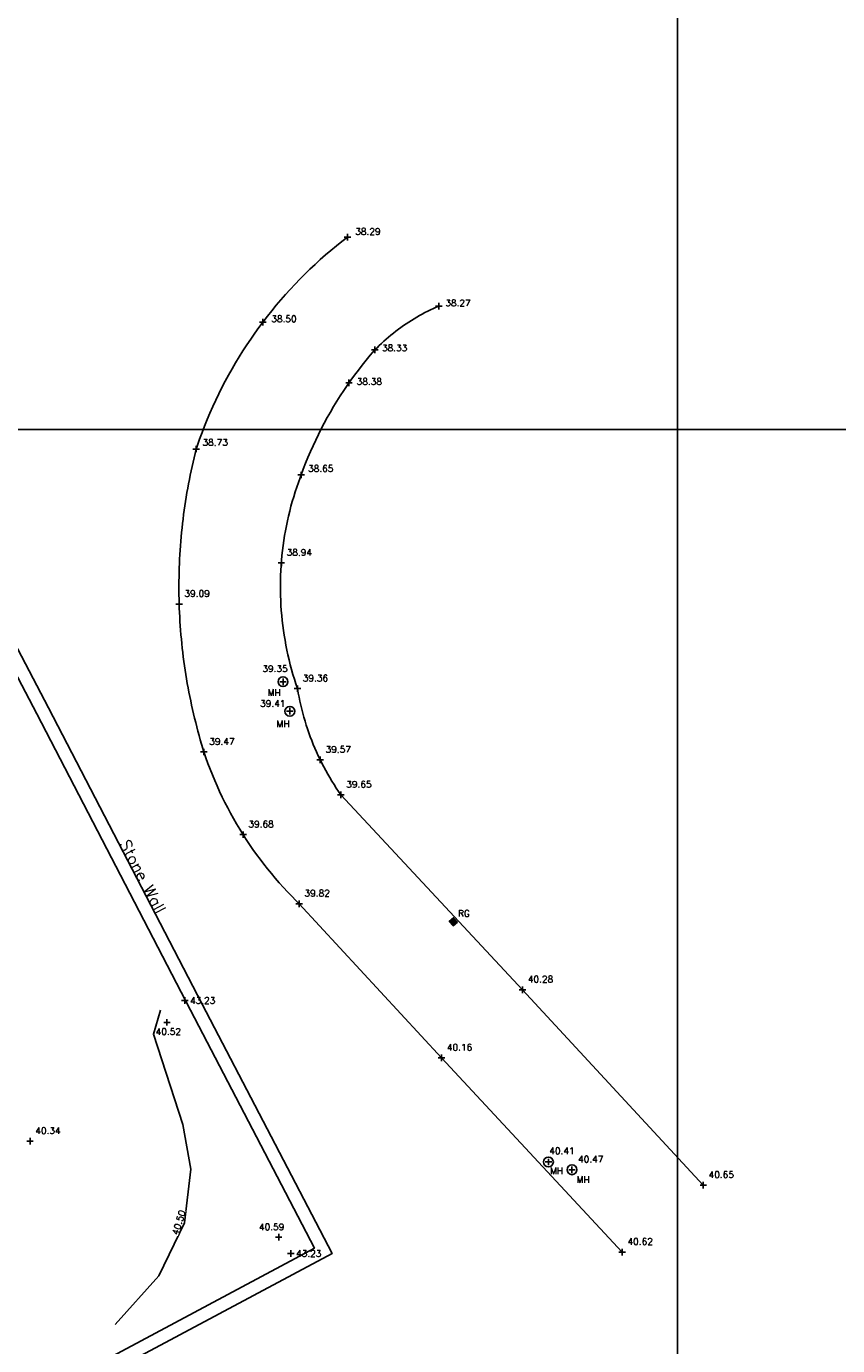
# Model space of a CAD drawing. Header units: metres. Extents: x 514577 to 515059, y 790252 to 790648.
# Tile 23 of 26: x 514960 to 515010, y 790444 to 790525. Entities that reach past the tile are written whole.
import ezdxf
from ezdxf.enums import TextEntityAlignment as Align

# ---------------------------------------------------------------- set-up
doc = ezdxf.new("R2010")
doc.units = ezdxf.units.M
doc.header["$LTSCALE"] = 0.3
doc.linetypes.add('0', pattern=[48, 16, 16, 16])
doc.layers.get('0').update_dxf_attribs({"linetype": 'CONTINUOUS'})
for name, color, linetype in [('BUILDING_PNTS', 7, 'CONTINUOUS'), ('CONTOURS', 14, 'CONTINUOUS'), ('GRID', 9, 'CONTINUOUS'), ('KERB', 6, '0'), ('KERB_PNTS', 7, 'CONTINUOUS'), ('LEVEL_PNTS', 7, 'CONTINUOUS'), ('PNTTXT', 7, 'CONTINUOUS'), ('SERVICES', 7, '0'), ('SERVICES_PNTS', 7, 'CONTINUOUS'), ('TEXT', 7, '0'), ('WALL', 4, 'CONTINUOUS'), ('WALL_PNTS', 7, 'CONTINUOUS')]:
    doc.layers.add(name, color=color, linetype=linetype)
doc.styles.add('NORMAL', font='romans.shx')
doc.styles.add('PTXT', font='romans')

# ---------------------------------------------------------------- blocks, each defined once
blk = doc.blocks.new('SPT9')
at = {"color": 0, "linetype": 'Continuous'}
for p, q in [((-0.5, 0), (0.5, 0)), ((0, -0.5), (0, 0.5))]:
    blk.add_line(p, q, dxfattribs=at)
blk = doc.blocks.new('INLET2')
at = {"color": 0}
for p, q in [((-0.42, 0.3), (0.42, 0.3)), ((-0.42, 0.15), (0.42, 0.15)), ((-0.42, 0), (0.42, 0)), ((-0.42, -0.15), (0.42, -0.15)), ((-0.42, -0.3), (0.42, -0.3))]:
    blk.add_line(p, q, dxfattribs=at)
for points in [[(-0.5, 0.5), (-0.5, -0.5), (0.5, -0.5), (0.5, 0.5)], [(-0.42, 0.42), (-0.42, -0.42), (0.42, -0.42), (0.42, 0.42)]]:
    blk.add_lwpolyline(points, close=True, dxfattribs=at)
blk.add_circle((0, 0), 0.000333, dxfattribs=at)

msp = doc.modelspace()

# ---------------------------------------------------------------- linework, layer by layer
at = {"layer": 'BUILDING_PNTS'}
for p in [(514969.994, 790465.214, 43.226), (514976.452, 790449.806, 43.228)]:
    msp.add_point(p, dxfattribs=at)
at = {"layer": 'CONTOURS', "elevation": 40.5}
msp.add_lwpolyline([(514965.758, 790445.492), (514968.415, 790448.449), (514969.972, 790451.669), (514970.374, 790454.935), (514969.871, 790457.672), (514968.088, 790463.171), (514968.525, 790464.635)], dxfattribs=at)
at = {"layer": 'GRID'}
for p, q in [((515000, 790251.929), (515000, 790647.899)), ((514577.295, 790500), (515059.151, 790500))]:
    msp.add_line(p, q, dxfattribs=at)
at = {"layer": 'KERB', "color": 6}
msp.add_polyline3d([(515001.573, 790453.97, 40.652), (514990.566, 790465.873, 40.277), (514979.505, 790477.745, 39.647), (514979.363, 790477.951, 39.639), (514979.223, 790478.16, 39.632), (514979.087, 790478.371, 39.624), (514978.955, 790478.584, 39.616), (514978.826, 790478.799, 39.608), (514978.7, 790479.016, 39.6), (514978.578, 790479.235, 39.592), (514978.459, 790479.457, 39.584), (514978.344, 790479.679, 39.576), (514978.232, 790479.904, 39.568), (514978.124, 790480.131, 39.557), (514978.02, 790480.359, 39.545), (514977.92, 790480.589, 39.534), (514977.823, 790480.82, 39.523), (514977.729, 790481.053, 39.511), (514977.64, 790481.288, 39.5), (514977.554, 790481.523, 39.489), (514977.472, 790481.761, 39.477), (514977.394, 790481.999, 39.466), (514977.32, 790482.239, 39.455), (514977.249, 790482.48, 39.444), (514977.183, 790482.721, 39.432), (514977.12, 790482.964, 39.421), (514977.061, 790483.208, 39.41), (514977.006, 790483.453, 39.398), (514976.955, 790483.699, 39.387), (514976.908, 790483.945, 39.376), (514976.861, 790484.216, 39.363), (514976.764, 790484.505, 39.347), (514976.672, 790484.796, 39.33), (514976.584, 790485.087, 39.314), (514976.501, 790485.381, 39.297), (514976.423, 790485.675, 39.281), (514976.349, 790485.971, 39.265), (514976.28, 790486.268, 39.248), (514976.216, 790486.566, 39.232), (514976.157, 790486.865, 39.215), (514976.102, 790487.165, 39.199), (514976.052, 790487.465, 39.182), (514976.008, 790487.767, 39.166), (514975.967, 790488.069, 39.149), (514975.932, 790488.372, 39.133), (514975.902, 790488.675, 39.116), (514975.876, 790488.979, 39.1), (514975.856, 790489.283, 39.083), (514975.84, 790489.587, 39.067), (514975.829, 790489.892, 39.05), (514975.823, 790490.196, 39.034), (514975.822, 790490.501, 39.018), (514975.825, 790490.806, 39.001), (514975.834, 790491.111, 38.985), (514975.847, 790491.415, 38.968), (514975.866, 790491.719, 38.952), (514975.889, 790492.023, 38.935), (514975.917, 790492.327, 38.919), (514975.95, 790492.63, 38.903), (514975.987, 790492.932, 38.887), (514976.03, 790493.234, 38.871), (514976.077, 790493.535, 38.855), (514976.129, 790493.835, 38.839), (514976.186, 790494.135, 38.823), (514976.248, 790494.433, 38.807), (514976.315, 790494.73, 38.79), (514976.386, 790495.027, 38.774), (514976.462, 790495.322, 38.758), (514976.543, 790495.616, 38.742), (514976.628, 790495.908, 38.726), (514976.718, 790496.2, 38.71), (514976.813, 790496.489, 38.694), (514976.912, 790496.777, 38.678), (514977.016, 790497.064, 38.662), (514977.079, 790497.231, 38.652), (514977.213, 790497.592, 38.636), (514977.353, 790497.95, 38.619), (514977.499, 790498.306, 38.603), (514977.65, 790498.66, 38.587), (514977.806, 790499.011, 38.57), (514977.969, 790499.36, 38.554), (514978.137, 790499.706, 38.538), (514978.31, 790500.05, 38.521), (514978.489, 790500.39, 38.505), (514978.673, 790500.728, 38.488), (514978.863, 790501.063, 38.472), (514979.058, 790501.394, 38.456), (514979.258, 790501.723, 38.439), (514979.464, 790502.048, 38.423), (514979.674, 790502.37, 38.406), (514979.89, 790502.688, 38.39), (514980.111, 790503.003, 38.378), (514980.337, 790503.314, 38.37), (514980.568, 790503.622, 38.361), (514980.804, 790503.926, 38.353), (514981.044, 790504.226, 38.345), (514981.29, 790504.522, 38.336), (514981.569, 790504.849, 38.327), (514981.703, 790504.985, 38.325), (514981.84, 790505.118, 38.323), (514981.978, 790505.25, 38.32), (514982.119, 790505.379, 38.318), (514982.262, 790505.506, 38.316), (514982.407, 790505.631, 38.314), (514982.553, 790505.753, 38.311), (514982.702, 790505.874, 38.309), (514982.853, 790505.991, 38.307), (514983.005, 790506.106, 38.305), (514983.159, 790506.219, 38.302), (514983.315, 790506.33, 38.3), (514983.473, 790506.437, 38.298), (514983.633, 790506.543, 38.296), (514983.794, 790506.645, 38.293), (514983.957, 790506.745, 38.291), (514984.121, 790506.843, 38.289), (514984.287, 790506.938, 38.287), (514984.454, 790507.03, 38.284), (514984.623, 790507.119, 38.282), (514984.793, 790507.206, 38.28), (514984.965, 790507.29, 38.278), (514985.138, 790507.372, 38.275), (514985.312, 790507.45, 38.273), (514985.464, 790507.516, 38.271)], dxfattribs=at)
at = {"layer": 'KERB_PNTS'}
for p in [(514979.906, 790511.717, 38.293), (514985.464, 790507.516, 38.271), (514974.756, 790506.544, 38.501), (514981.569, 790504.849, 38.327), (514979.995, 790502.839, 38.382), (514970.696, 790498.811, 38.732), (514977.079, 790497.231, 38.652), (514975.877, 790491.875, 38.943), (514969.656, 790489.366, 39.093), (514976.861, 790484.216, 39.363), (514971.162, 790480.358, 39.473), (514978.247, 790479.875, 39.569), (514979.505, 790477.745, 39.647), (514973.552, 790475.322, 39.675), (514976.965, 790471.111, 39.822), (514990.566, 790465.873, 40.277), (514985.636, 790461.724, 40.157), (515001.573, 790453.97, 40.652), (514996.636, 790449.893, 40.616)]:
    msp.add_point(p, dxfattribs=at)
at = {"layer": 'LEVEL_PNTS'}
msp.add_point((514960.572, 790456.65, 40.336), dxfattribs=at)
at = {"layer": 'SERVICES'}
for centre in [(514975.979, 790484.637, 39.352), (514976.395, 790482.838, 39.41), (514992.142, 790455.383, 40.411), (514993.577, 790454.91, 40.475)]:
    msp.add_circle(centre, 0.3, dxfattribs=at)
at = {"layer": 'SERVICES_PNTS'}
for p in [(514975.979, 790484.637, 39.352), (514976.395, 790482.838, 39.41), (514986.351, 790470.018, 40.001), (514992.142, 790455.383, 40.411), (514993.577, 790454.91, 40.475)]:
    msp.add_point(p, dxfattribs=at)
at = {"layer": 'WALL', "color": 4}
msp.add_polyline3d([(514926.362, 790483.134, 39.6), (514940.283, 790490.929, 39.914), (514952.918, 790498.096, 40.231), (514960.994, 790482.677, 40.084), (514970.351, 790464.633, 40.518), (514977.892, 790450.134, 40.593), (514957.635, 790439.318, 40.417), (514939.049, 790429.397, 40.213), (514922.019, 790420.215, 40.312), (514912.4, 790414.995, 40.554), (514904.255, 790410.604, 40.424), (514888.771, 790402.047, 40.299), (514865.497, 790389.346, 40.224), (514850.711, 790381.339, 40.278), (514833.347, 790371.937, 40.282), (514808.641, 790358.547, 45.46)], dxfattribs=at)
at = {"layer": 'WALL_PNTS'}
for p in [(514968.913, 790463.887, 40.518), (514975.715, 790450.808, 40.593)]:
    msp.add_point(p, dxfattribs=at)

# ---------------------------------------------------------------- block references
at = {"layer": 'BUILDING_PNTS', "color": 1, "xscale": 0.4, "yscale": 0.4, "zscale": 0.4}
for p in [(514969.994, 790465.214, 43.226), (514976.452, 790449.806, 43.228)]:
    msp.add_blockref('SPT9', p, dxfattribs=at)
at = {"layer": 'KERB_PNTS', "xscale": 0.4, "yscale": 0.4, "zscale": 0.4}
for p in [(514979.906, 790511.717, 38.293), (514985.464, 790507.516, 38.271), (514974.756, 790506.544, 38.501), (514981.569, 790504.849, 38.327), (514979.995, 790502.839, 38.382), (514970.696, 790498.811, 38.732), (514977.079, 790497.231, 38.652), (514975.877, 790491.875, 38.943), (514969.656, 790489.366, 39.093), (514976.861, 790484.216, 39.363), (514971.162, 790480.358, 39.473), (514978.247, 790479.875, 39.569), (514979.505, 790477.745, 39.647), (514973.552, 790475.322, 39.675), (514976.965, 790471.111, 39.822), (514990.566, 790465.873, 40.277), (514985.636, 790461.724, 40.157), (515001.573, 790453.97, 40.652), (514996.636, 790449.893, 40.616)]:
    msp.add_blockref('SPT9', p, dxfattribs=at)
at = {"layer": 'LEVEL_PNTS', "color": 7, "xscale": 0.4, "yscale": 0.4, "zscale": 0.4}
msp.add_blockref('SPT9', (514960.572, 790456.65, 40.336), dxfattribs=at)
at = {"layer": 'SERVICES_PNTS', "xscale": 0.4, "yscale": 0.4, "zscale": 0.4}
for p in [(514975.979, 790484.637, 39.352), (514976.395, 790482.838, 39.41), (514992.142, 790455.383, 40.411), (514993.577, 790454.91, 40.475)]:
    msp.add_blockref('SPT9', p, dxfattribs=at)
at = {"layer": 'SERVICES_PNTS', "xscale": 0.35, "yscale": 0.35, "zscale": 0.35, "rotation": 220.4277682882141}
msp.add_blockref('INLET2', (514986.351, 790470.018, 40.001), dxfattribs=at)
at = {"layer": 'WALL_PNTS', "xscale": 0.4, "yscale": 0.4, "zscale": 0.4}
for p in [(514968.913, 790463.887, 40.518), (514975.715, 790450.808, 40.593)]:
    msp.add_blockref('SPT9', p, dxfattribs=at)

# ---------------------------------------------------------------- texts
at = {"layer": 'PNTTXT', "style": 'PTXT'}
for s, p in [('38.29', (514980.377, 790511.74)), ('38.27', (514985.861, 790507.389)), ('38.50', (514975.265, 790506.418)), ('38.33', (514982.003, 790504.648)), ('38.38', (514980.467, 790502.601)), ('38.73', (514971.077, 790498.898)), ('38.65', (514977.505, 790497.303)), ('38.94', (514976.199, 790492.197)), ('39.09', (514969.978, 790489.688)), ('39.35', (514974.72, 790485.113)), ('39.36', (514977.183, 790484.538)), ('39.41', (514974.585, 790482.988)), ('39.47', (514971.484, 790480.68)), ('39.57', (514978.569, 790480.197)), ('39.65', (514979.827, 790478.067)), ('39.68', (514973.874, 790475.644)), ('39.82', (514977.287, 790471.433)), ('RG', (514986.635, 790470.207)), ('40.28', (514990.888, 790466.195)), ('40.16', (514985.958, 790462.046)), ('40.34', (514960.894, 790456.972)), ('40.41', (514992.193, 790455.738)), ('40.47', (514993.947, 790455.234)), ('40.65', (515001.895, 790454.292)), ('40.62', (514996.958, 790450.215))]:
    msp.add_text(s, height=0.4, dxfattribs=at).set_placement(p, align=Align.BOTTOM_LEFT)
for p in [(514975.046, 790484.179), (514975.584, 790482.278), (514992.242, 790455.045), (514993.856, 790454.509)]:
    msp.add_text('MH', height=0.4, dxfattribs=at).set_placement(p, align=Align.TOP_LEFT)
at = {"layer": 'PNTTXT', "color": 1, "style": 'PTXT'}
for p in [(514970.316, 790465.214), (514976.774, 790449.806)]:
    msp.add_text('43.23', height=0.4, dxfattribs=at).set_placement(p, align=Align.MIDDLE_LEFT)
at = {"layer": 'PNTTXT', "style": 'PTXT'}
for s, p in [('40.52', (514968.224, 790463.323)), ('40.59', (514974.514, 790451.425))]:
    msp.add_text(s, height=0.4, dxfattribs=at).set_placement(p, align=Align.MIDDLE_LEFT)
at = {"layer": 'TEXT', "insert": (514966.618, 790475.091, 38.965), "char_height": 0.7, "attachment_point": 1, "rotation": 297.41019, "style": 'NORMAL'}
msp.add_mtext_dynamic_manual_height_columns('Stone Wall', width=10.58387, gutter_width=5, heights=[0], dxfattribs=at)

# ---------------------------------------------------------------- next in the draw order: wipeouts: each hides what was drawn before it
msp.add_wipeout([(514969.577, 790450.872), (514970.049, 790452.403), (514969.666, 790452.522), (514969.193, 790450.99)]).dxf.layer = 'CONTOURS'

# ---------------------------------------------------------------- next in the draw order: linework, layer by layer
at = {"layer": 'KERB', "color": 6}
msp.add_polyline3d([(514979.906, 790511.717, 38.293), (514979.566, 790511.454, 38.305), (514979.231, 790511.185, 38.318), (514978.9, 790510.912, 38.33), (514978.573, 790510.632, 38.342), (514978.251, 790510.348, 38.354), (514977.934, 790510.059, 38.366), (514977.621, 790509.764, 38.379), (514977.313, 790509.465, 38.391), (514977.01, 790509.16, 38.403), (514976.711, 790508.851, 38.415), (514976.418, 790508.537, 38.427), (514976.13, 790508.219, 38.44), (514975.847, 790507.896, 38.452), (514975.569, 790507.568, 38.464), (514975.296, 790507.236, 38.476), (514975.029, 790506.9, 38.488), (514974.767, 790506.559, 38.501), (514974.511, 790506.215, 38.512), (514974.26, 790505.866, 38.523), (514974.015, 790505.513, 38.535), (514973.775, 790505.156, 38.546), (514973.541, 790504.796, 38.557), (514973.313, 790504.432, 38.569), (514973.091, 790504.064, 38.58), (514972.875, 790503.693, 38.591), (514972.665, 790503.319, 38.602), (514972.46, 790502.941, 38.614), (514972.262, 790502.559, 38.625), (514972.07, 790502.175, 38.636), (514971.884, 790501.788, 38.648), (514971.705, 790501.398, 38.659), (514971.531, 790501.005, 38.67), (514971.364, 790500.609, 38.682), (514971.203, 790500.211, 38.693), (514971.049, 790499.81, 38.704), (514970.901, 790499.406, 38.716), (514970.696, 790498.811, 38.732), (514970.63, 790498.548, 38.742), (514970.566, 790498.284, 38.753), (514970.504, 790498.02, 38.763), (514970.444, 790497.755, 38.773), (514970.386, 790497.49, 38.784), (514970.331, 790497.224, 38.794), (514970.277, 790496.958, 38.804), (514970.226, 790496.691, 38.814), (514970.177, 790496.424, 38.825), (514970.13, 790496.157, 38.835), (514970.085, 790495.889, 38.845), (514970.042, 790495.621, 38.856), (514970.002, 790495.352, 38.866), (514969.963, 790495.083, 38.876), (514969.927, 790494.814, 38.886), (514969.893, 790494.545, 38.897), (514969.861, 790494.275, 38.907), (514969.831, 790494.005, 38.917), (514969.803, 790493.735, 38.928), (514969.778, 790493.465, 38.938), (514969.754, 790493.194, 38.948), (514969.733, 790492.924, 38.958), (514969.714, 790492.653, 38.969), (514969.697, 790492.382, 38.979), (514969.682, 790492.111, 38.989), (514969.67, 790491.839, 39), (514969.66, 790491.568, 39.01), (514969.651, 790491.297, 39.02), (514969.645, 790491.025, 39.03), (514969.642, 790490.754, 39.041), (514969.64, 790490.482, 39.051), (514969.64, 790490.21, 39.061), (514969.643, 790489.939, 39.072), (514969.648, 790489.667, 39.082), (514969.655, 790489.396, 39.092), (514969.664, 790489.125, 39.103), (514969.675, 790488.853, 39.115), (514969.689, 790488.582, 39.126), (514969.705, 790488.311, 39.137), (514969.723, 790488.04, 39.148), (514969.743, 790487.769, 39.16), (514969.765, 790487.499, 39.171), (514969.789, 790487.228, 39.182), (514969.816, 790486.958, 39.193), (514969.844, 790486.688, 39.205), (514969.875, 790486.418, 39.216), (514969.908, 790486.149, 39.227), (514969.943, 790485.879, 39.238), (514969.981, 790485.61, 39.25), (514970.02, 790485.342, 39.261), (514970.062, 790485.073, 39.272), (514970.106, 790484.805, 39.283), (514970.151, 790484.538, 39.295), (514970.2, 790484.271, 39.306), (514970.25, 790484.004, 39.317), (514970.302, 790483.737, 39.329), (514970.356, 790483.471, 39.34), (514970.413, 790483.206, 39.351), (514970.472, 790482.941, 39.362), (514970.533, 790482.676, 39.374), (514970.595, 790482.412, 39.385), (514970.661, 790482.148, 39.396), (514970.728, 790481.885, 39.407), (514970.797, 790481.622, 39.419), (514970.868, 790481.36, 39.43), (514970.942, 790481.099, 39.441), (514971.017, 790480.838, 39.452), (514971.162, 790480.358, 39.473), (514971.282, 790480.007, 39.487), (514971.408, 790479.659, 39.5), (514971.54, 790479.312, 39.513), (514971.677, 790478.968, 39.527), (514971.819, 790478.626, 39.54), (514971.967, 790478.286, 39.554), (514972.12, 790477.949, 39.567), (514972.279, 790477.614, 39.58), (514972.442, 790477.282, 39.594), (514972.612, 790476.953, 39.607), (514972.786, 790476.626, 39.621), (514972.966, 790476.302, 39.634), (514973.151, 790475.981, 39.647), (514973.341, 790475.663, 39.661), (514973.536, 790475.348, 39.674), (514973.736, 790475.036, 39.685), (514973.941, 790474.727, 39.695), (514974.151, 790474.422, 39.705), (514974.365, 790474.12, 39.715), (514974.585, 790473.822, 39.725), (514974.809, 790473.527, 39.735), (514975.038, 790473.236, 39.745), (514975.272, 790472.949, 39.755), (514975.51, 790472.665, 39.765), (514975.753, 790472.385, 39.775), (514976, 790472.109, 39.785), (514976.252, 790471.837, 39.795), (514976.508, 790471.569, 39.805), (514976.768, 790471.305, 39.815), (514976.965, 790471.111, 39.822), (514985.636, 790461.724, 40.157), (514996.636, 790449.893, 40.616)], dxfattribs=at)
at = {"layer": 'WALL', "elevation": 38.965}
msp.add_lwpolyline([(514925.971, 790483.832), (514939.89, 790491.626), (514953.243, 790499.2), (514961.704, 790483.047), (514971.061, 790465.002), (514978.967, 790449.801), (514958.011, 790438.612), (514939.427, 790428.692), (514922.399, 790419.511), (514912.78, 790414.292), (514904.638, 790409.902), (514889.156, 790401.346), (514865.879, 790388.643), (514851.092, 790380.635), (514833.728, 790371.233), (514809.039, 790357.853), (514788.682, 790346.809), (514781.208, 790342.728), (514765.756, 790370.997)], dxfattribs=at)

# ---------------------------------------------------------------- next in the draw order: texts
at = {"layer": 'CONTOURS', "style": 'PTXT'}
msp.add_text('40.50', height=0.4, rotation=72.85223, dxfattribs=at).set_placement((514969.938, 790451.599), align=Align.BOTTOM_CENTER)

doc.saveas('drawing.dxf')
